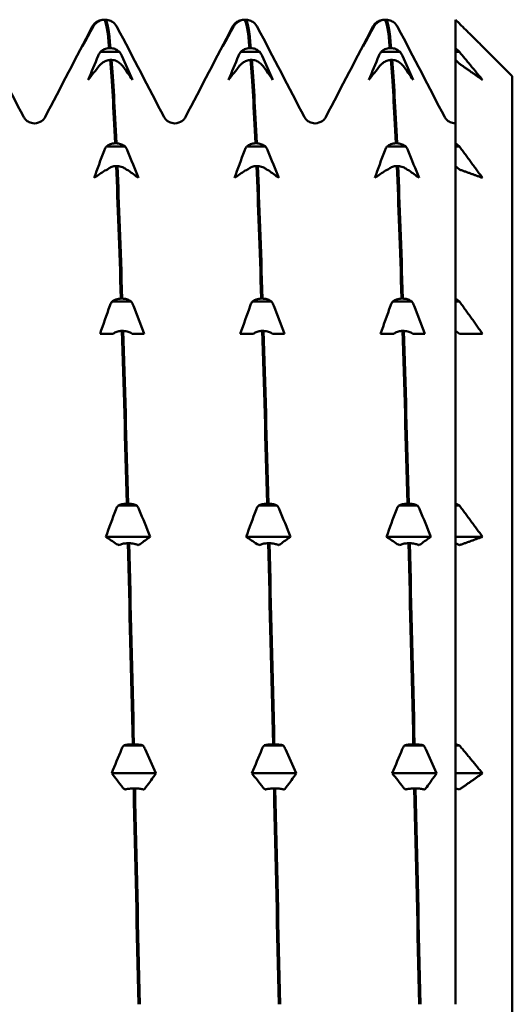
# Model space of a CAD drawing. Header units: millimetres. Extents: x 41 to 192, y 95 to 246.
# Tile 20 of 22: x 121.14 to 127.51, y 203.72 to 216.47. Entities that reach past the tile are written whole.
import ezdxf

# ---------------------------------------------------------------- set-up
doc = ezdxf.new("R2010")
doc.units = ezdxf.units.MM
doc.layers.add('Видимый контур (ГОСТ)', color=7, linetype='Continuous', lineweight=50)

msp = doc.modelspace()

# ---------------------------------------------------------------- linework, layer by layer
at = {"layer": 'Видимый контур (ГОСТ)'}
for p, q in [((122.12, 216.419), (122.107, 216.419)), ((122.221, 216.47), (122.234, 216.47)), ((122.251, 216.47), (122.234, 216.47)), ((123.936, 216.419), (123.923, 216.419)), ((124.037, 216.47), (124.05, 216.47)), ((124.067, 216.47), (124.05, 216.47)), ((125.752, 216.419), (125.739, 216.419)), ((125.853, 216.47), (125.866, 216.47)), ((125.883, 216.47), (125.866, 216.47)), ((126.828, 216.419), (126.777, 216.47)), ((126.777, 216.47), (126.777, 216.102)), ((122.428, 216.053), (122.183, 216.053)), ((122.297, 216.102), (122.314, 216.102)), ((124.244, 216.053), (123.999, 216.053)), ((124.113, 216.102), (124.13, 216.102)), ((126.06, 216.053), (125.815, 216.053)), ((125.929, 216.102), (125.946, 216.102)), ((126.777, 216.053), (126.777, 216.102)), ((126.777, 216.102), (126.828, 216.053)), ((126.828, 216.053), (126.777, 216.053)), ((126.777, 215.949), (126.777, 216.053)), ((127.513, 215.738), (127.127, 216.124)), ((122.327, 215.949), (122.31, 215.949)), ((124.143, 215.949), (124.126, 215.949)), ((125.959, 215.949), (125.942, 215.949)), ((126.828, 215.9), (126.777, 215.949)), ((126.777, 215.949), (126.777, 214.87)), ((127.513, 215.738), (127.513, 191.109)), ((126.776, 215.128), (126.777, 215.128)), ((122.372, 214.87), (122.389, 214.87)), ((124.189, 214.87), (124.206, 214.87)), ((126.005, 214.87), (126.022, 214.87)), ((126.777, 214.826), (126.777, 214.87)), ((126.777, 214.87), (126.828, 214.826)), ((122.504, 214.826), (122.258, 214.826)), ((124.32, 214.826), (124.074, 214.826)), ((126.136, 214.826), (125.891, 214.826)), ((126.828, 214.826), (126.777, 214.826)), ((126.777, 214.574), (126.777, 214.826)), ((122.403, 214.574), (122.386, 214.574)), ((124.219, 214.574), (124.202, 214.574)), ((126.035, 214.574), (126.018, 214.574)), ((126.828, 214.53), (126.777, 214.574)), ((126.777, 214.574), (126.777, 212.858)), ((122.579, 212.822), (122.334, 212.822)), ((122.448, 212.858), (122.465, 212.858)), ((124.395, 212.822), (124.15, 212.822)), ((124.264, 212.858), (124.281, 212.858)), ((126.211, 212.822), (125.966, 212.822)), ((126.08, 212.858), (126.097, 212.858)), ((126.777, 212.822), (126.777, 212.858)), ((126.777, 212.858), (126.828, 212.822)), ((126.828, 212.822), (126.777, 212.822)), ((126.777, 212.44), (126.777, 212.822)), ((122.478, 212.44), (122.461, 212.44)), ((124.294, 212.44), (124.277, 212.44)), ((126.11, 212.44), (126.093, 212.44)), ((126.828, 212.404), (126.777, 212.44)), ((126.777, 212.44), (126.777, 210.203)), ((122.317, 212.404), (122.177, 212.404)), ((122.347, 212.404), (122.317, 212.404)), ((122.621, 212.404), (122.592, 212.404)), ((122.75, 212.404), (122.621, 212.404)), ((124.133, 212.404), (123.993, 212.404)), ((124.163, 212.404), (124.133, 212.404)), ((124.437, 212.404), (124.408, 212.404)), ((124.566, 212.404), (124.437, 212.404)), ((125.949, 212.404), (125.809, 212.404)), ((125.979, 212.404), (125.949, 212.404)), ((126.253, 212.404), (126.225, 212.404)), ((126.382, 212.404), (126.253, 212.404)), ((122.655, 210.178), (122.41, 210.178)), ((122.524, 210.203), (122.541, 210.203)), ((124.471, 210.178), (124.226, 210.178)), ((124.34, 210.203), (124.357, 210.203)), ((126.287, 210.178), (126.042, 210.178)), ((126.156, 210.203), (126.173, 210.203)), ((126.777, 210.178), (126.777, 210.203)), ((126.777, 210.203), (126.828, 210.178)), ((126.828, 210.178), (126.777, 210.178)), ((126.777, 209.774), (126.777, 210.178)), ((122.826, 209.774), (122.252, 209.774)), ((124.642, 209.774), (124.068, 209.774)), ((126.458, 209.774), (125.884, 209.774)), ((126.777, 209.691), (126.777, 209.774)), ((127.127, 209.774), (126.777, 209.774)), ((122.554, 209.691), (122.537, 209.691)), ((124.37, 209.691), (124.353, 209.691)), ((126.186, 209.691), (126.169, 209.691)), ((126.828, 209.665), (126.777, 209.691)), ((126.777, 209.691), (126.777, 207.086)), ((122.6, 207.086), (122.616, 207.086)), ((124.416, 207.086), (124.433, 207.086)), ((126.232, 207.086), (126.249, 207.086)), ((126.777, 207.073), (126.777, 207.086)), ((126.777, 207.086), (126.828, 207.073)), ((122.731, 207.073), (122.485, 207.073)), ((124.547, 207.073), (124.302, 207.073)), ((126.363, 207.073), (126.118, 207.073)), ((126.828, 207.073), (126.777, 207.073)), ((126.777, 206.711), (126.777, 207.073)), ((122.901, 206.711), (122.328, 206.711)), ((124.717, 206.711), (124.144, 206.711)), ((126.533, 206.711), (125.96, 206.711)), ((126.777, 206.515), (126.777, 206.711)), ((127.127, 206.711), (126.777, 206.711)), ((122.63, 206.515), (122.613, 206.515)), ((124.446, 206.515), (124.429, 206.515)), ((126.262, 206.515), (126.245, 206.515)), ((126.828, 206.501), (126.777, 206.515)), ((126.777, 206.515), (126.777, 203.719))]:
    msp.add_line(p, q, dxfattribs=at)
for points in [[(122.072, 216.37), (122.079, 216.384), (122.088, 216.4), (122.107, 216.419)], [(122.12, 216.419), (122.108, 216.408), (122.098, 216.394), (122.09, 216.379)], [(122.234, 216.47), (122.255, 216.449), (122.276, 216.325), (122.297, 216.102)], [(122.314, 216.102), (122.293, 216.325), (122.272, 216.449), (122.251, 216.47)], [(122.366, 216.419), (122.365, 216.419), (122.365, 216.419), (122.365, 216.419)], [(122.366, 216.419), (122.384, 216.4), (122.394, 216.384), (122.401, 216.37)], [(123.888, 216.37), (123.895, 216.384), (123.904, 216.4), (123.923, 216.419)], [(123.936, 216.419), (123.924, 216.408), (123.914, 216.394), (123.906, 216.379)], [(124.05, 216.47), (124.071, 216.449), (124.092, 216.325), (124.113, 216.102)], [(124.13, 216.102), (124.109, 216.325), (124.088, 216.449), (124.067, 216.47)], [(124.182, 216.419), (124.182, 216.419), (124.182, 216.419), (124.181, 216.419)], [(124.182, 216.419), (124.201, 216.4), (124.21, 216.384), (124.217, 216.37)], [(125.704, 216.37), (125.711, 216.384), (125.72, 216.4), (125.739, 216.419)], [(125.752, 216.419), (125.74, 216.408), (125.73, 216.394), (125.722, 216.379)], [(125.866, 216.47), (125.887, 216.449), (125.908, 216.325), (125.929, 216.102)], [(125.946, 216.102), (125.925, 216.325), (125.904, 216.449), (125.883, 216.47)], [(125.998, 216.419), (125.998, 216.419), (125.998, 216.419), (125.998, 216.419)], [(125.998, 216.419), (126.017, 216.4), (126.026, 216.384), (126.033, 216.37)], [(120.585, 216.37), (120.787, 215.982), (120.989, 215.595), (121.191, 215.207)], [(121.466, 215.207), (121.668, 215.595), (121.87, 215.982), (122.072, 216.37)], [(122.09, 216.379), (122.043, 216.294), (121.996, 216.209), (121.95, 216.124)], [(121.95, 216.124), (121.992, 216.209), (122.035, 216.294), (122.078, 216.379)], [(122.401, 216.37), (122.603, 215.982), (122.805, 215.595), (123.007, 215.207)], [(123.282, 215.207), (123.484, 215.595), (123.686, 215.982), (123.888, 216.37)], [(123.906, 216.379), (123.859, 216.294), (123.812, 216.209), (123.766, 216.124)], [(123.766, 216.124), (123.808, 216.209), (123.851, 216.294), (123.894, 216.379)], [(124.217, 216.37), (124.419, 215.982), (124.621, 215.595), (124.823, 215.207)], [(125.098, 215.207), (125.3, 215.595), (125.502, 215.982), (125.704, 216.37)], [(125.722, 216.379), (125.675, 216.294), (125.628, 216.209), (125.582, 216.124)], [(125.582, 216.124), (125.624, 216.209), (125.667, 216.294), (125.711, 216.379)], [(126.033, 216.37), (126.235, 215.982), (126.437, 215.595), (126.639, 215.207)], [(122.025, 215.691), (122.068, 215.795), (122.111, 215.9), (122.154, 216.004)], [(122.428, 216.053), (122.44, 216.039), (122.45, 216.022), (122.458, 216.004)], [(122.458, 216.004), (122.505, 215.9), (122.552, 215.795), (122.598, 215.691)], [(123.841, 215.691), (123.884, 215.795), (123.927, 215.9), (123.97, 216.004)], [(124.244, 216.053), (124.256, 216.039), (124.266, 216.022), (124.274, 216.004)], [(124.274, 216.004), (124.321, 215.9), (124.368, 215.795), (124.415, 215.691)], [(125.657, 215.691), (125.7, 215.795), (125.743, 215.9), (125.786, 216.004)], [(126.06, 216.053), (126.072, 216.039), (126.082, 216.022), (126.09, 216.004)], [(126.09, 216.004), (126.138, 215.9), (126.184, 215.795), (126.231, 215.691)], [(122.196, 215.9), (122.184, 215.892), (122.174, 215.882), (122.165, 215.872)], [(122.31, 215.949), (122.331, 215.685), (122.352, 215.322), (122.372, 214.87)], [(122.389, 214.87), (122.369, 215.322), (122.348, 215.685), (122.327, 215.949)], [(124.012, 215.9), (124, 215.892), (123.99, 215.882), (123.982, 215.872)], [(124.126, 215.949), (124.147, 215.685), (124.168, 215.322), (124.189, 214.87)], [(124.206, 214.87), (124.185, 215.322), (124.164, 215.685), (124.143, 215.949)], [(125.828, 215.9), (125.816, 215.892), (125.806, 215.882), (125.798, 215.872)], [(125.942, 215.949), (125.963, 215.685), (125.984, 215.322), (126.005, 214.87)], [(126.022, 214.87), (126.001, 215.322), (125.98, 215.685), (125.959, 215.949)], [(122.165, 215.872), (122.118, 215.812), (122.072, 215.751), (122.025, 215.691)], [(122.598, 215.691), (122.556, 215.751), (122.513, 215.812), (122.47, 215.872)], [(123.982, 215.872), (123.935, 215.812), (123.888, 215.751), (123.841, 215.691)], [(124.415, 215.691), (124.372, 215.751), (124.329, 215.812), (124.286, 215.872)], [(125.798, 215.872), (125.751, 215.812), (125.704, 215.751), (125.657, 215.691)], [(126.231, 215.691), (126.188, 215.751), (126.145, 215.812), (126.102, 215.872)], [(122.101, 214.422), (122.143, 214.539), (122.186, 214.655), (122.23, 214.772)], [(122.504, 214.826), (122.516, 214.81), (122.526, 214.792), (122.534, 214.772)], [(122.534, 214.772), (122.581, 214.655), (122.628, 214.539), (122.674, 214.422)], [(123.917, 214.422), (123.96, 214.539), (124.003, 214.655), (124.046, 214.772)], [(124.32, 214.826), (124.332, 214.81), (124.342, 214.792), (124.35, 214.772)], [(124.35, 214.772), (124.397, 214.655), (124.444, 214.539), (124.49, 214.422)], [(125.733, 214.422), (125.776, 214.539), (125.819, 214.655), (125.862, 214.772)], [(126.136, 214.826), (126.148, 214.81), (126.158, 214.792), (126.166, 214.772)], [(126.166, 214.772), (126.213, 214.655), (126.26, 214.539), (126.306, 214.422)], [(122.241, 214.516), (122.194, 214.485), (122.147, 214.453), (122.101, 214.422)], [(122.272, 214.53), (122.26, 214.526), (122.249, 214.521), (122.241, 214.516)], [(122.386, 214.574), (122.406, 214.085), (122.427, 213.509), (122.448, 212.858)], [(122.465, 212.858), (122.444, 213.509), (122.423, 214.085), (122.403, 214.574)], [(122.674, 214.422), (122.632, 214.453), (122.589, 214.485), (122.545, 214.516)], [(124.057, 214.516), (124.01, 214.485), (123.963, 214.453), (123.917, 214.422)], [(124.088, 214.53), (124.076, 214.526), (124.065, 214.521), (124.057, 214.516)], [(124.202, 214.574), (124.223, 214.085), (124.243, 213.509), (124.264, 212.858)], [(124.281, 212.858), (124.26, 213.509), (124.24, 214.085), (124.219, 214.574)], [(124.49, 214.422), (124.448, 214.453), (124.405, 214.485), (124.361, 214.516)], [(125.873, 214.516), (125.826, 214.485), (125.78, 214.453), (125.733, 214.422)], [(125.904, 214.53), (125.892, 214.526), (125.881, 214.521), (125.873, 214.516)], [(126.018, 214.574), (126.039, 214.085), (126.06, 213.509), (126.08, 212.858)], [(126.097, 212.858), (126.076, 213.509), (126.056, 214.085), (126.035, 214.574)], [(126.306, 214.422), (126.264, 214.453), (126.221, 214.485), (126.178, 214.516)], [(122.579, 212.822), (122.591, 212.805), (122.601, 212.787), (122.61, 212.766)], [(124.395, 212.822), (124.407, 212.805), (124.418, 212.787), (124.426, 212.766)], [(126.211, 212.822), (126.223, 212.805), (126.234, 212.787), (126.242, 212.766)], [(122.177, 212.404), (122.219, 212.525), (122.262, 212.645), (122.305, 212.766)], [(122.61, 212.766), (122.657, 212.645), (122.703, 212.525), (122.75, 212.404)], [(123.993, 212.404), (124.035, 212.525), (124.078, 212.645), (124.122, 212.766)], [(124.426, 212.766), (124.473, 212.645), (124.52, 212.525), (124.566, 212.404)], [(125.809, 212.404), (125.851, 212.525), (125.894, 212.645), (125.938, 212.766)], [(126.242, 212.766), (126.289, 212.645), (126.336, 212.525), (126.382, 212.404)], [(122.461, 212.44), (122.482, 211.759), (122.503, 211.008), (122.524, 210.203)], [(122.541, 210.203), (122.52, 211.008), (122.499, 211.759), (122.478, 212.44)], [(124.277, 212.44), (124.298, 211.759), (124.319, 211.008), (124.34, 210.203)], [(124.357, 210.203), (124.336, 211.008), (124.315, 211.759), (124.294, 212.44)], [(126.093, 212.44), (126.114, 211.759), (126.135, 211.008), (126.156, 210.203)], [(126.173, 210.203), (126.152, 211.008), (126.131, 211.759), (126.11, 212.44)], [(122.655, 210.178), (122.667, 210.162), (122.677, 210.143), (122.685, 210.123)], [(124.471, 210.178), (124.483, 210.162), (124.493, 210.143), (124.501, 210.123)], [(126.287, 210.178), (126.299, 210.162), (126.309, 210.143), (126.317, 210.123)], [(122.252, 209.774), (122.295, 209.89), (122.338, 210.007), (122.381, 210.123)], [(122.685, 210.123), (122.732, 210.007), (122.779, 209.89), (122.826, 209.774)], [(124.068, 209.774), (124.111, 209.89), (124.154, 210.007), (124.197, 210.123)], [(124.501, 210.123), (124.548, 210.007), (124.595, 209.89), (124.642, 209.774)], [(125.884, 209.774), (125.927, 209.89), (125.97, 210.007), (126.013, 210.123)], [(126.317, 210.123), (126.365, 210.007), (126.411, 209.89), (126.458, 209.774)], [(122.392, 209.68), (122.345, 209.711), (122.299, 209.742), (122.252, 209.774)], [(122.826, 209.774), (122.783, 209.742), (122.74, 209.711), (122.697, 209.68)], [(124.209, 209.68), (124.162, 209.711), (124.115, 209.742), (124.068, 209.774)], [(124.642, 209.774), (124.599, 209.742), (124.556, 209.711), (124.513, 209.68)], [(126.025, 209.68), (125.978, 209.711), (125.931, 209.742), (125.884, 209.774)], [(126.458, 209.774), (126.415, 209.742), (126.372, 209.711), (126.329, 209.68)], [(122.423, 209.665), (122.411, 209.67), (122.401, 209.674), (122.392, 209.68)], [(122.537, 209.691), (122.558, 208.865), (122.579, 207.99), (122.6, 207.086)], [(122.616, 207.086), (122.596, 207.99), (122.575, 208.865), (122.554, 209.691)], [(124.239, 209.665), (124.227, 209.67), (124.217, 209.674), (124.209, 209.68)], [(124.353, 209.691), (124.374, 208.865), (124.395, 207.99), (124.416, 207.086)], [(124.433, 207.086), (124.412, 207.99), (124.391, 208.865), (124.37, 209.691)], [(126.055, 209.665), (126.043, 209.67), (126.033, 209.674), (126.025, 209.68)], [(126.169, 209.691), (126.19, 208.865), (126.211, 207.99), (126.232, 207.086)], [(126.249, 207.086), (126.228, 207.99), (126.207, 208.865), (126.186, 209.691)], [(122.328, 206.711), (122.37, 206.815), (122.413, 206.92), (122.457, 207.024)], [(122.731, 207.073), (122.743, 207.058), (122.753, 207.042), (122.761, 207.024)], [(122.761, 207.024), (122.808, 206.92), (122.855, 206.815), (122.901, 206.711)], [(124.144, 206.711), (124.187, 206.815), (124.23, 206.92), (124.273, 207.024)], [(124.547, 207.073), (124.559, 207.058), (124.569, 207.042), (124.577, 207.024)], [(124.577, 207.024), (124.624, 206.92), (124.671, 206.815), (124.717, 206.711)], [(125.96, 206.711), (126.003, 206.815), (126.046, 206.92), (126.089, 207.024)], [(126.363, 207.073), (126.375, 207.058), (126.385, 207.042), (126.393, 207.024)], [(126.393, 207.024), (126.44, 206.92), (126.487, 206.815), (126.533, 206.711)], [(122.468, 206.53), (122.421, 206.59), (122.374, 206.65), (122.328, 206.711)], [(122.901, 206.711), (122.859, 206.65), (122.816, 206.59), (122.772, 206.53)], [(124.284, 206.53), (124.237, 206.59), (124.19, 206.65), (124.144, 206.711)], [(124.717, 206.711), (124.675, 206.65), (124.632, 206.59), (124.588, 206.53)], [(126.1, 206.53), (126.053, 206.59), (126.007, 206.65), (125.96, 206.711)], [(126.533, 206.711), (126.491, 206.65), (126.448, 206.59), (126.405, 206.53)], [(122.499, 206.501), (122.487, 206.51), (122.476, 206.519), (122.468, 206.53)], [(122.613, 206.515), (122.633, 205.6), (122.654, 204.661), (122.675, 203.719)], [(122.692, 203.719), (122.671, 204.661), (122.65, 205.6), (122.63, 206.515)], [(124.315, 206.501), (124.303, 206.51), (124.292, 206.519), (124.284, 206.53)], [(124.429, 206.515), (124.45, 205.6), (124.47, 204.661), (124.491, 203.719)], [(124.508, 203.719), (124.487, 204.661), (124.467, 205.6), (124.446, 206.515)], [(126.131, 206.501), (126.119, 206.51), (126.108, 206.519), (126.1, 206.53)], [(126.245, 206.515), (126.266, 205.6), (126.287, 204.661), (126.307, 203.719)], [(126.324, 203.719), (126.304, 204.661), (126.283, 205.6), (126.262, 206.515)]]:
    msp.add_open_spline(points, degree=3, dxfattribs=at)
for points, knots in [([(122.078, 216.379), (122.084, 216.39), (122.091, 216.401), (122.102, 216.414), (122.104, 216.417), (122.107, 216.419)], [-0.020105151, -0.020105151, -0.020105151, -0.020105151, -0.01516841, -0.01516841, -0.013799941, -0.013799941, -0.013799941, -0.013799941]), ([(122.107, 216.419), (122.108, 216.421), (122.11, 216.422), (122.125, 216.436), (122.14, 216.447), (122.177, 216.464), (122.199, 216.469), (122.221, 216.47)], [-0.01282665, -0.01282665, -0.01282665, -0.01282665, -0.01227145, -0.01227145, -0.00665799, -0.00665799, 0, 0, 0, 0]), ([(122.234, 216.47), (122.216, 216.469), (122.197, 216.465), (122.162, 216.452), (122.146, 216.442), (122.128, 216.427), (122.124, 216.423), (122.12, 216.419)], [-0.01787911, -0.01787911, -0.01787911, -0.01787911, -0.01226751, -0.01226751, -0.00665623, -0.00665623, -0.00506216, -0.00506216, -0.00506216, -0.00506216]), ([(122.365, 216.419), (122.364, 216.421), (122.363, 216.422), (122.348, 216.436), (122.332, 216.447), (122.295, 216.464), (122.273, 216.469), (122.251, 216.47)], [-0.01282665, -0.01282665, -0.01282665, -0.01282665, -0.01227145, -0.01227145, -0.00665799, -0.00665799, 0, 0, 0, 0]), ([(123.894, 216.379), (123.9, 216.39), (123.907, 216.401), (123.918, 216.414), (123.921, 216.417), (123.923, 216.419)], [-0.020105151, -0.020105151, -0.020105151, -0.020105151, -0.01516841, -0.01516841, -0.013799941, -0.013799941, -0.013799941, -0.013799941]), ([(123.923, 216.419), (123.924, 216.421), (123.926, 216.422), (123.941, 216.436), (123.956, 216.447), (123.993, 216.464), (124.015, 216.469), (124.037, 216.47)], [-0.01282665, -0.01282665, -0.01282665, -0.01282665, -0.01227145, -0.01227145, -0.00665799, -0.00665799, 0, 0, 0, 0]), ([(124.05, 216.47), (124.032, 216.469), (124.013, 216.465), (123.978, 216.452), (123.962, 216.442), (123.944, 216.427), (123.94, 216.423), (123.936, 216.419)], [-0.01787911, -0.01787911, -0.01787911, -0.01787911, -0.01226751, -0.01226751, -0.00665623, -0.00665623, -0.00506216, -0.00506216, -0.00506216, -0.00506216]), ([(124.181, 216.419), (124.18, 216.421), (124.179, 216.422), (124.164, 216.436), (124.148, 216.447), (124.111, 216.464), (124.09, 216.469), (124.067, 216.47)], [-0.01282665, -0.01282665, -0.01282665, -0.01282665, -0.01227145, -0.01227145, -0.00665799, -0.00665799, 0, 0, 0, 0]), ([(125.711, 216.379), (125.716, 216.39), (125.723, 216.401), (125.734, 216.414), (125.737, 216.417), (125.739, 216.419)], [-0.020105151, -0.020105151, -0.020105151, -0.020105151, -0.01516841, -0.01516841, -0.013799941, -0.013799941, -0.013799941, -0.013799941]), ([(125.739, 216.419), (125.741, 216.421), (125.742, 216.422), (125.757, 216.436), (125.772, 216.447), (125.809, 216.464), (125.831, 216.469), (125.853, 216.47)], [-0.01282665, -0.01282665, -0.01282665, -0.01282665, -0.01227145, -0.01227145, -0.00665799, -0.00665799, 0, 0, 0, 0]), ([(125.866, 216.47), (125.848, 216.469), (125.829, 216.465), (125.795, 216.452), (125.778, 216.442), (125.76, 216.427), (125.756, 216.423), (125.752, 216.419)], [-0.01787911, -0.01787911, -0.01787911, -0.01787911, -0.01226751, -0.01226751, -0.00665623, -0.00665623, -0.00506216, -0.00506216, -0.00506216, -0.00506216]), ([(125.998, 216.419), (125.996, 216.421), (125.995, 216.422), (125.98, 216.436), (125.964, 216.447), (125.927, 216.464), (125.906, 216.469), (125.883, 216.47)], [-0.01282665, -0.01282665, -0.01282665, -0.01282665, -0.01227145, -0.01227145, -0.00665799, -0.00665799, 0, 0, 0, 0]), ([(122.154, 216.004), (122.16, 216.018), (122.167, 216.031), (122.178, 216.046), (122.18, 216.05), (122.183, 216.053)], [-0.020105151, -0.020105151, -0.020105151, -0.020105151, -0.01516841, -0.01516841, -0.013799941, -0.013799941, -0.013799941, -0.013799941]), ([(122.183, 216.053), (122.184, 216.054), (122.185, 216.056), (122.2, 216.069), (122.216, 216.079), (122.253, 216.096), (122.275, 216.101), (122.297, 216.102)], [-0.01282665, -0.01282665, -0.01282665, -0.01282665, -0.01227145, -0.01227145, -0.00665799, -0.00665799, 0, 0, 0, 0]), ([(122.314, 216.102), (122.332, 216.101), (122.351, 216.098), (122.386, 216.084), (122.402, 216.075), (122.42, 216.06), (122.424, 216.057), (122.428, 216.053)], [-0.01787911, -0.01787911, -0.01787911, -0.01787911, -0.01226751, -0.01226751, -0.00665623, -0.00665623, -0.00506216, -0.00506216, -0.00506216, -0.00506216]), ([(123.97, 216.004), (123.976, 216.018), (123.983, 216.031), (123.994, 216.046), (123.996, 216.05), (123.999, 216.053)], [-0.020105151, -0.020105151, -0.020105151, -0.020105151, -0.01516841, -0.01516841, -0.013799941, -0.013799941, -0.013799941, -0.013799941]), ([(123.999, 216.053), (124, 216.054), (124.001, 216.056), (124.016, 216.069), (124.032, 216.079), (124.069, 216.096), (124.091, 216.101), (124.113, 216.102)], [-0.01282665, -0.01282665, -0.01282665, -0.01282665, -0.01227145, -0.01227145, -0.00665799, -0.00665799, 0, 0, 0, 0]), ([(124.13, 216.102), (124.149, 216.101), (124.167, 216.098), (124.202, 216.084), (124.218, 216.075), (124.236, 216.06), (124.24, 216.057), (124.244, 216.053)], [-0.01787911, -0.01787911, -0.01787911, -0.01787911, -0.01226751, -0.01226751, -0.00665623, -0.00665623, -0.00506216, -0.00506216, -0.00506216, -0.00506216]), ([(125.786, 216.004), (125.792, 216.018), (125.799, 216.031), (125.81, 216.046), (125.812, 216.05), (125.815, 216.053)], [-0.020105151, -0.020105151, -0.020105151, -0.020105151, -0.01516841, -0.01516841, -0.013799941, -0.013799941, -0.013799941, -0.013799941]), ([(125.815, 216.053), (125.816, 216.054), (125.818, 216.056), (125.832, 216.069), (125.848, 216.079), (125.885, 216.096), (125.907, 216.101), (125.929, 216.102)], [-0.01282665, -0.01282665, -0.01282665, -0.01282665, -0.01227145, -0.01227145, -0.00665799, -0.00665799, 0, 0, 0, 0]), ([(125.946, 216.102), (125.965, 216.101), (125.983, 216.098), (126.018, 216.084), (126.034, 216.075), (126.052, 216.06), (126.056, 216.057), (126.06, 216.053)], [-0.01787911, -0.01787911, -0.01787911, -0.01787911, -0.01226751, -0.01226751, -0.00665623, -0.00665623, -0.00506216, -0.00506216, -0.00506216, -0.00506216]), ([(122.31, 215.949), (122.291, 215.948), (122.273, 215.945), (122.238, 215.931), (122.222, 215.922), (122.203, 215.907), (122.2, 215.904), (122.196, 215.9)], [-0.01787911, -0.01787911, -0.01787911, -0.01787911, -0.01226751, -0.01226751, -0.00665623, -0.00665623, -0.00506216, -0.00506216, -0.00506216, -0.00506216]), ([(122.441, 215.9), (122.44, 215.901), (122.438, 215.902), (122.424, 215.916), (122.408, 215.926), (122.371, 215.943), (122.349, 215.948), (122.327, 215.949)], [-0.01282665, -0.01282665, -0.01282665, -0.01282665, -0.01227145, -0.01227145, -0.00665799, -0.00665799, 0, 0, 0, 0]), ([(122.47, 215.872), (122.464, 215.88), (122.457, 215.887), (122.446, 215.896), (122.444, 215.898), (122.441, 215.9)], [-0.020105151, -0.020105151, -0.020105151, -0.020105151, -0.01516841, -0.01516841, -0.013799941, -0.013799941, -0.013799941, -0.013799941]), ([(124.126, 215.949), (124.107, 215.948), (124.089, 215.945), (124.054, 215.931), (124.038, 215.922), (124.02, 215.907), (124.016, 215.904), (124.012, 215.9)], [-0.01787911, -0.01787911, -0.01787911, -0.01787911, -0.01226751, -0.01226751, -0.00665623, -0.00665623, -0.00506216, -0.00506216, -0.00506216, -0.00506216]), ([(124.257, 215.9), (124.256, 215.901), (124.255, 215.902), (124.24, 215.916), (124.224, 215.926), (124.187, 215.943), (124.165, 215.948), (124.143, 215.949)], [-0.01282665, -0.01282665, -0.01282665, -0.01282665, -0.01227145, -0.01227145, -0.00665799, -0.00665799, 0, 0, 0, 0]), ([(124.286, 215.872), (124.28, 215.88), (124.273, 215.887), (124.262, 215.896), (124.26, 215.898), (124.257, 215.9)], [-0.020105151, -0.020105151, -0.020105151, -0.020105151, -0.01516841, -0.01516841, -0.013799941, -0.013799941, -0.013799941, -0.013799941]), ([(125.942, 215.949), (125.923, 215.948), (125.905, 215.945), (125.87, 215.931), (125.854, 215.922), (125.836, 215.907), (125.832, 215.904), (125.828, 215.9)], [-0.01787911, -0.01787911, -0.01787911, -0.01787911, -0.01226751, -0.01226751, -0.00665623, -0.00665623, -0.00506216, -0.00506216, -0.00506216, -0.00506216]), ([(126.073, 215.9), (126.072, 215.901), (126.071, 215.902), (126.056, 215.916), (126.04, 215.926), (126.003, 215.943), (125.981, 215.948), (125.959, 215.949)], [-0.01282665, -0.01282665, -0.01282665, -0.01282665, -0.01227145, -0.01227145, -0.00665799, -0.00665799, 0, 0, 0, 0]), ([(126.102, 215.872), (126.096, 215.88), (126.089, 215.887), (126.078, 215.896), (126.076, 215.898), (126.073, 215.9)], [-0.020105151, -0.020105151, -0.020105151, -0.020105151, -0.01516841, -0.01516841, -0.013799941, -0.013799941, -0.013799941, -0.013799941]), ([(121.191, 215.207), (121.194, 215.201), (121.199, 215.19), (121.227, 215.163), (121.24, 215.153), (121.278, 215.135), (121.303, 215.128), (121.328, 215.128)], [0, 0, 0, 0, 0.02824653, 0.02824653, 0.04306105, 0.04306105, 0.05842711, 0.05842711, 0.05842711, 0.05842711]), ([(121.328, 215.128), (121.364, 215.128), (121.398, 215.142), (121.437, 215.169), (121.448, 215.181), (121.461, 215.198), (121.464, 215.203), (121.466, 215.207)], [0, 0, 0, 0, 0.02184572, 0.02184572, 0.04082686, 0.04082686, 0.05840191, 0.05840191, 0.05840191, 0.05840191]), ([(123.007, 215.207), (123.01, 215.201), (123.015, 215.19), (123.043, 215.163), (123.056, 215.153), (123.094, 215.135), (123.119, 215.128), (123.144, 215.128)], [0, 0, 0, 0, 0.02824653, 0.02824653, 0.04306105, 0.04306105, 0.05842711, 0.05842711, 0.05842711, 0.05842711]), ([(123.144, 215.128), (123.18, 215.128), (123.214, 215.142), (123.254, 215.169), (123.264, 215.181), (123.277, 215.198), (123.28, 215.203), (123.282, 215.207)], [0, 0, 0, 0, 0.02184572, 0.02184572, 0.04082686, 0.04082686, 0.05840191, 0.05840191, 0.05840191, 0.05840191]), ([(124.823, 215.207), (124.826, 215.201), (124.831, 215.19), (124.859, 215.163), (124.873, 215.153), (124.91, 215.135), (124.935, 215.128), (124.96, 215.128)], [0, 0, 0, 0, 0.02824653, 0.02824653, 0.04306105, 0.04306105, 0.05842711, 0.05842711, 0.05842711, 0.05842711]), ([(124.96, 215.128), (124.996, 215.128), (125.03, 215.142), (125.07, 215.169), (125.08, 215.181), (125.093, 215.198), (125.096, 215.203), (125.098, 215.207)], [0, 0, 0, 0, 0.02184572, 0.02184572, 0.04082686, 0.04082686, 0.05840191, 0.05840191, 0.05840191, 0.05840191]), ([(126.639, 215.207), (126.642, 215.201), (126.648, 215.19), (126.675, 215.163), (126.689, 215.153), (126.726, 215.135), (126.751, 215.128), (126.776, 215.128)], [0, 0, 0, 0, 0.02824653, 0.02824653, 0.04306105, 0.04306105, 0.05842711, 0.05842711, 0.05842711, 0.05842711]), ([(122.258, 214.826), (122.26, 214.827), (122.261, 214.828), (122.276, 214.841), (122.291, 214.85), (122.329, 214.865), (122.35, 214.869), (122.372, 214.87)], [-0.01282665, -0.01282665, -0.01282665, -0.01282665, -0.01227145, -0.01227145, -0.00665799, -0.00665799, 0, 0, 0, 0]), ([(122.389, 214.87), (122.408, 214.869), (122.427, 214.866), (122.461, 214.854), (122.478, 214.846), (122.496, 214.832), (122.5, 214.829), (122.504, 214.826)], [-0.01787911, -0.01787911, -0.01787911, -0.01787911, -0.01226751, -0.01226751, -0.00665623, -0.00665623, -0.00506216, -0.00506216, -0.00506216, -0.00506216]), ([(124.074, 214.826), (124.076, 214.827), (124.077, 214.828), (124.092, 214.841), (124.108, 214.85), (124.145, 214.865), (124.166, 214.869), (124.189, 214.87)], [-0.01282665, -0.01282665, -0.01282665, -0.01282665, -0.01227145, -0.01227145, -0.00665799, -0.00665799, 0, 0, 0, 0]), ([(124.206, 214.87), (124.224, 214.869), (124.243, 214.866), (124.278, 214.854), (124.294, 214.846), (124.312, 214.832), (124.316, 214.829), (124.32, 214.826)], [-0.01787911, -0.01787911, -0.01787911, -0.01787911, -0.01226751, -0.01226751, -0.00665623, -0.00665623, -0.00506216, -0.00506216, -0.00506216, -0.00506216]), ([(125.891, 214.826), (125.892, 214.827), (125.893, 214.828), (125.908, 214.841), (125.924, 214.85), (125.961, 214.865), (125.983, 214.869), (126.005, 214.87)], [-0.01282665, -0.01282665, -0.01282665, -0.01282665, -0.01227145, -0.01227145, -0.00665799, -0.00665799, 0, 0, 0, 0]), ([(126.022, 214.87), (126.04, 214.869), (126.059, 214.866), (126.094, 214.854), (126.11, 214.846), (126.128, 214.832), (126.132, 214.829), (126.136, 214.826)], [-0.01787911, -0.01787911, -0.01787911, -0.01787911, -0.01226751, -0.01226751, -0.00665623, -0.00665623, -0.00506216, -0.00506216, -0.00506216, -0.00506216]), ([(122.23, 214.772), (122.235, 214.787), (122.242, 214.801), (122.253, 214.819), (122.256, 214.822), (122.258, 214.826)], [-0.020105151, -0.020105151, -0.020105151, -0.020105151, -0.01516841, -0.01516841, -0.013799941, -0.013799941, -0.013799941, -0.013799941]), ([(124.046, 214.772), (124.051, 214.787), (124.058, 214.801), (124.069, 214.819), (124.072, 214.822), (124.074, 214.826)], [-0.020105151, -0.020105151, -0.020105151, -0.020105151, -0.01516841, -0.01516841, -0.013799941, -0.013799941, -0.013799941, -0.013799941]), ([(125.862, 214.772), (125.868, 214.787), (125.875, 214.801), (125.885, 214.819), (125.888, 214.822), (125.891, 214.826)], [-0.020105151, -0.020105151, -0.020105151, -0.020105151, -0.01516841, -0.01516841, -0.013799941, -0.013799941, -0.013799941, -0.013799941]), ([(122.386, 214.574), (122.367, 214.574), (122.348, 214.57), (122.314, 214.558), (122.297, 214.55), (122.279, 214.537), (122.275, 214.534), (122.272, 214.53)], [-0.01787911, -0.01787911, -0.01787911, -0.01787911, -0.01226751, -0.01226751, -0.00665623, -0.00665623, -0.00506216, -0.00506216, -0.00506216, -0.00506216]), ([(122.517, 214.53), (122.515, 214.531), (122.514, 214.533), (122.499, 214.545), (122.484, 214.554), (122.447, 214.569), (122.425, 214.574), (122.403, 214.574)], [-0.01282665, -0.01282665, -0.01282665, -0.01282665, -0.01227145, -0.01227145, -0.00665799, -0.00665799, 0, 0, 0, 0]), ([(122.545, 214.516), (122.54, 214.52), (122.533, 214.524), (122.522, 214.528), (122.519, 214.529), (122.517, 214.53)], [-0.020105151, -0.020105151, -0.020105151, -0.020105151, -0.01516841, -0.01516841, -0.013799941, -0.013799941, -0.013799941, -0.013799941]), ([(124.202, 214.574), (124.183, 214.574), (124.165, 214.57), (124.13, 214.558), (124.114, 214.55), (124.095, 214.537), (124.091, 214.534), (124.088, 214.53)], [-0.01787911, -0.01787911, -0.01787911, -0.01787911, -0.01226751, -0.01226751, -0.00665623, -0.00665623, -0.00506216, -0.00506216, -0.00506216, -0.00506216]), ([(124.333, 214.53), (124.331, 214.531), (124.33, 214.533), (124.315, 214.545), (124.3, 214.554), (124.263, 214.569), (124.241, 214.574), (124.219, 214.574)], [-0.01282665, -0.01282665, -0.01282665, -0.01282665, -0.01227145, -0.01227145, -0.00665799, -0.00665799, 0, 0, 0, 0]), ([(124.361, 214.516), (124.356, 214.52), (124.349, 214.524), (124.338, 214.528), (124.335, 214.529), (124.333, 214.53)], [-0.020105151, -0.020105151, -0.020105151, -0.020105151, -0.01516841, -0.01516841, -0.013799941, -0.013799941, -0.013799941, -0.013799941]), ([(126.018, 214.574), (125.999, 214.574), (125.981, 214.57), (125.946, 214.558), (125.93, 214.55), (125.911, 214.537), (125.907, 214.534), (125.904, 214.53)], [-0.01787911, -0.01787911, -0.01787911, -0.01787911, -0.01226751, -0.01226751, -0.00665623, -0.00665623, -0.00506216, -0.00506216, -0.00506216, -0.00506216]), ([(126.149, 214.53), (126.148, 214.531), (126.146, 214.533), (126.131, 214.545), (126.116, 214.554), (126.079, 214.569), (126.057, 214.574), (126.035, 214.574)], [-0.01282665, -0.01282665, -0.01282665, -0.01282665, -0.01227145, -0.01227145, -0.00665799, -0.00665799, 0, 0, 0, 0]), ([(126.178, 214.516), (126.172, 214.52), (126.165, 214.524), (126.154, 214.528), (126.151, 214.529), (126.149, 214.53)], [-0.020105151, -0.020105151, -0.020105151, -0.020105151, -0.01516841, -0.01516841, -0.013799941, -0.013799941, -0.013799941, -0.013799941]), ([(122.305, 212.766), (122.311, 212.781), (122.318, 212.796), (122.329, 212.814), (122.331, 212.818), (122.334, 212.822)], [-0.020105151, -0.020105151, -0.020105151, -0.020105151, -0.01516841, -0.01516841, -0.013799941, -0.013799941, -0.013799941, -0.013799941]), ([(122.334, 212.822), (122.335, 212.823), (122.337, 212.824), (122.352, 212.834), (122.367, 212.841), (122.404, 212.854), (122.426, 212.857), (122.448, 212.858)], [-0.01282665, -0.01282665, -0.01282665, -0.01282665, -0.01227145, -0.01227145, -0.00665799, -0.00665799, 0, 0, 0, 0]), ([(122.465, 212.858), (122.484, 212.857), (122.502, 212.855), (122.537, 212.845), (122.553, 212.838), (122.572, 212.827), (122.575, 212.825), (122.579, 212.822)], [-0.01787911, -0.01787911, -0.01787911, -0.01787911, -0.01226751, -0.01226751, -0.00665623, -0.00665623, -0.00506216, -0.00506216, -0.00506216, -0.00506216]), ([(124.122, 212.766), (124.127, 212.781), (124.134, 212.796), (124.145, 212.814), (124.148, 212.818), (124.15, 212.822)], [-0.020105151, -0.020105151, -0.020105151, -0.020105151, -0.01516841, -0.01516841, -0.013799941, -0.013799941, -0.013799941, -0.013799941]), ([(124.15, 212.822), (124.151, 212.823), (124.153, 212.824), (124.168, 212.834), (124.183, 212.841), (124.22, 212.854), (124.242, 212.857), (124.264, 212.858)], [-0.01282665, -0.01282665, -0.01282665, -0.01282665, -0.01227145, -0.01227145, -0.00665799, -0.00665799, 0, 0, 0, 0]), ([(124.281, 212.858), (124.3, 212.857), (124.318, 212.855), (124.353, 212.845), (124.369, 212.838), (124.388, 212.827), (124.392, 212.825), (124.395, 212.822)], [-0.01787911, -0.01787911, -0.01787911, -0.01787911, -0.01226751, -0.01226751, -0.00665623, -0.00665623, -0.00506216, -0.00506216, -0.00506216, -0.00506216]), ([(125.938, 212.766), (125.943, 212.781), (125.95, 212.796), (125.961, 212.814), (125.964, 212.818), (125.966, 212.822)], [-0.020105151, -0.020105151, -0.020105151, -0.020105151, -0.01516841, -0.01516841, -0.013799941, -0.013799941, -0.013799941, -0.013799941]), ([(125.966, 212.822), (125.968, 212.823), (125.969, 212.824), (125.984, 212.834), (125.999, 212.841), (126.036, 212.854), (126.058, 212.857), (126.08, 212.858)], [-0.01282665, -0.01282665, -0.01282665, -0.01282665, -0.01227145, -0.01227145, -0.00665799, -0.00665799, 0, 0, 0, 0]), ([(126.097, 212.858), (126.116, 212.857), (126.134, 212.855), (126.169, 212.845), (126.185, 212.838), (126.204, 212.827), (126.208, 212.825), (126.211, 212.822)], [-0.01787911, -0.01787911, -0.01787911, -0.01787911, -0.01226751, -0.01226751, -0.00665623, -0.00665623, -0.00506216, -0.00506216, -0.00506216, -0.00506216]), ([(122.461, 212.44), (122.443, 212.439), (122.424, 212.436), (122.389, 212.427), (122.373, 212.42), (122.355, 212.409), (122.351, 212.406), (122.347, 212.404)], [-0.01787911, -0.01787911, -0.01787911, -0.01787911, -0.01226751, -0.01226751, -0.00665623, -0.00665623, -0.00506216, -0.00506216, -0.00506216, -0.00506216]), ([(122.592, 212.404), (122.591, 212.405), (122.59, 212.406), (122.575, 212.416), (122.559, 212.423), (122.522, 212.435), (122.5, 212.439), (122.478, 212.44)], [-0.01282665, -0.01282665, -0.01282665, -0.01282665, -0.01227145, -0.01227145, -0.00665799, -0.00665799, 0, 0, 0, 0]), ([(124.277, 212.44), (124.259, 212.439), (124.24, 212.436), (124.205, 212.427), (124.189, 212.42), (124.171, 212.409), (124.167, 212.406), (124.163, 212.404)], [-0.01787911, -0.01787911, -0.01787911, -0.01787911, -0.01226751, -0.01226751, -0.00665623, -0.00665623, -0.00506216, -0.00506216, -0.00506216, -0.00506216]), ([(124.408, 212.404), (124.407, 212.405), (124.406, 212.406), (124.391, 212.416), (124.375, 212.423), (124.338, 212.435), (124.317, 212.439), (124.294, 212.44)], [-0.01282665, -0.01282665, -0.01282665, -0.01282665, -0.01227145, -0.01227145, -0.00665799, -0.00665799, 0, 0, 0, 0]), ([(126.093, 212.44), (126.075, 212.439), (126.056, 212.436), (126.022, 212.427), (126.005, 212.42), (125.987, 212.409), (125.983, 212.406), (125.979, 212.404)], [-0.01787911, -0.01787911, -0.01787911, -0.01787911, -0.01226751, -0.01226751, -0.00665623, -0.00665623, -0.00506216, -0.00506216, -0.00506216, -0.00506216]), ([(126.225, 212.404), (126.223, 212.405), (126.222, 212.406), (126.207, 212.416), (126.192, 212.423), (126.154, 212.435), (126.133, 212.439), (126.11, 212.44)], [-0.01282665, -0.01282665, -0.01282665, -0.01282665, -0.01227145, -0.01227145, -0.00665799, -0.00665799, 0, 0, 0, 0]), ([(122.381, 210.123), (122.387, 210.138), (122.394, 210.153), (122.405, 210.17), (122.407, 210.174), (122.41, 210.178)], [-0.020105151, -0.020105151, -0.020105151, -0.020105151, -0.01516841, -0.01516841, -0.013799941, -0.013799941, -0.013799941, -0.013799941]), ([(122.41, 210.178), (122.411, 210.178), (122.412, 210.179), (122.427, 210.186), (122.443, 210.191), (122.48, 210.2), (122.502, 210.202), (122.524, 210.203)], [-0.01282665, -0.01282665, -0.01282665, -0.01282665, -0.01227145, -0.01227145, -0.00665799, -0.00665799, 0, 0, 0, 0]), ([(122.541, 210.203), (122.56, 210.203), (122.578, 210.201), (122.613, 210.194), (122.629, 210.189), (122.647, 210.181), (122.651, 210.179), (122.655, 210.178)], [-0.01787911, -0.01787911, -0.01787911, -0.01787911, -0.01226751, -0.01226751, -0.00665623, -0.00665623, -0.00506216, -0.00506216, -0.00506216, -0.00506216]), ([(124.197, 210.123), (124.203, 210.138), (124.21, 210.153), (124.221, 210.17), (124.223, 210.174), (124.226, 210.178)], [-0.020105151, -0.020105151, -0.020105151, -0.020105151, -0.01516841, -0.01516841, -0.013799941, -0.013799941, -0.013799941, -0.013799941]), ([(124.226, 210.178), (124.227, 210.178), (124.228, 210.179), (124.243, 210.186), (124.259, 210.191), (124.296, 210.2), (124.318, 210.202), (124.34, 210.203)], [-0.01282665, -0.01282665, -0.01282665, -0.01282665, -0.01227145, -0.01227145, -0.00665799, -0.00665799, 0, 0, 0, 0]), ([(124.357, 210.203), (124.376, 210.203), (124.394, 210.201), (124.429, 210.194), (124.445, 210.189), (124.463, 210.181), (124.467, 210.179), (124.471, 210.178)], [-0.01787911, -0.01787911, -0.01787911, -0.01787911, -0.01226751, -0.01226751, -0.00665623, -0.00665623, -0.00506216, -0.00506216, -0.00506216, -0.00506216]), ([(126.013, 210.123), (126.019, 210.138), (126.026, 210.153), (126.037, 210.17), (126.039, 210.174), (126.042, 210.178)], [-0.020105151, -0.020105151, -0.020105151, -0.020105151, -0.01516841, -0.01516841, -0.013799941, -0.013799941, -0.013799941, -0.013799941]), ([(126.042, 210.178), (126.043, 210.178), (126.045, 210.179), (126.059, 210.186), (126.075, 210.191), (126.112, 210.2), (126.134, 210.202), (126.156, 210.203)], [-0.01282665, -0.01282665, -0.01282665, -0.01282665, -0.01227145, -0.01227145, -0.00665799, -0.00665799, 0, 0, 0, 0]), ([(126.173, 210.203), (126.192, 210.203), (126.21, 210.201), (126.245, 210.194), (126.261, 210.189), (126.279, 210.181), (126.283, 210.179), (126.287, 210.178)], [-0.01787911, -0.01787911, -0.01787911, -0.01787911, -0.01226751, -0.01226751, -0.00665623, -0.00665623, -0.00506216, -0.00506216, -0.00506216, -0.00506216]), ([(122.537, 209.691), (122.518, 209.69), (122.5, 209.688), (122.465, 209.682), (122.449, 209.677), (122.43, 209.669), (122.427, 209.667), (122.423, 209.665)], [-0.01787911, -0.01787911, -0.01787911, -0.01787911, -0.01226751, -0.01226751, -0.00665623, -0.00665623, -0.00506216, -0.00506216, -0.00506216, -0.00506216]), ([(122.668, 209.665), (122.667, 209.666), (122.665, 209.667), (122.651, 209.674), (122.635, 209.679), (122.598, 209.688), (122.576, 209.69), (122.554, 209.691)], [-0.01282665, -0.01282665, -0.01282665, -0.01282665, -0.01227145, -0.01227145, -0.00665799, -0.00665799, 0, 0, 0, 0]), ([(122.697, 209.68), (122.691, 209.676), (122.684, 209.672), (122.673, 209.667), (122.671, 209.666), (122.668, 209.665)], [-0.020105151, -0.020105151, -0.020105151, -0.020105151, -0.01516841, -0.01516841, -0.013799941, -0.013799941, -0.013799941, -0.013799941]), ([(124.353, 209.691), (124.334, 209.69), (124.316, 209.688), (124.281, 209.682), (124.265, 209.677), (124.247, 209.669), (124.243, 209.667), (124.239, 209.665)], [-0.01787911, -0.01787911, -0.01787911, -0.01787911, -0.01226751, -0.01226751, -0.00665623, -0.00665623, -0.00506216, -0.00506216, -0.00506216, -0.00506216]), ([(124.484, 209.665), (124.483, 209.666), (124.482, 209.667), (124.467, 209.674), (124.451, 209.679), (124.414, 209.688), (124.392, 209.69), (124.37, 209.691)], [-0.01282665, -0.01282665, -0.01282665, -0.01282665, -0.01227145, -0.01227145, -0.00665799, -0.00665799, 0, 0, 0, 0]), ([(124.513, 209.68), (124.507, 209.676), (124.5, 209.672), (124.489, 209.667), (124.487, 209.666), (124.484, 209.665)], [-0.020105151, -0.020105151, -0.020105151, -0.020105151, -0.01516841, -0.01516841, -0.013799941, -0.013799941, -0.013799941, -0.013799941]), ([(126.169, 209.691), (126.15, 209.69), (126.132, 209.688), (126.097, 209.682), (126.081, 209.677), (126.063, 209.669), (126.059, 209.667), (126.055, 209.665)], [-0.01787911, -0.01787911, -0.01787911, -0.01787911, -0.01226751, -0.01226751, -0.00665623, -0.00665623, -0.00506216, -0.00506216, -0.00506216, -0.00506216]), ([(126.3, 209.665), (126.299, 209.666), (126.298, 209.667), (126.283, 209.674), (126.267, 209.679), (126.23, 209.688), (126.208, 209.69), (126.186, 209.691)], [-0.01282665, -0.01282665, -0.01282665, -0.01282665, -0.01227145, -0.01227145, -0.00665799, -0.00665799, 0, 0, 0, 0]), ([(126.329, 209.68), (126.323, 209.676), (126.316, 209.672), (126.305, 209.667), (126.303, 209.666), (126.3, 209.665)], [-0.020105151, -0.020105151, -0.020105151, -0.020105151, -0.01516841, -0.01516841, -0.013799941, -0.013799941, -0.013799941, -0.013799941]), ([(122.485, 207.073), (122.487, 207.073), (122.488, 207.073), (122.503, 207.077), (122.518, 207.08), (122.556, 207.084), (122.577, 207.086), (122.6, 207.086)], [-0.01282665, -0.01282665, -0.01282665, -0.01282665, -0.01227145, -0.01227145, -0.00665799, -0.00665799, 0, 0, 0, 0]), ([(122.616, 207.086), (122.635, 207.086), (122.654, 207.085), (122.688, 207.081), (122.705, 207.079), (122.723, 207.075), (122.727, 207.074), (122.731, 207.073)], [-0.01787911, -0.01787911, -0.01787911, -0.01787911, -0.01226751, -0.01226751, -0.00665623, -0.00665623, -0.00506216, -0.00506216, -0.00506216, -0.00506216]), ([(124.302, 207.073), (124.303, 207.073), (124.304, 207.073), (124.319, 207.077), (124.335, 207.08), (124.372, 207.084), (124.393, 207.086), (124.416, 207.086)], [-0.01282665, -0.01282665, -0.01282665, -0.01282665, -0.01227145, -0.01227145, -0.00665799, -0.00665799, 0, 0, 0, 0]), ([(124.433, 207.086), (124.451, 207.086), (124.47, 207.085), (124.505, 207.081), (124.521, 207.079), (124.539, 207.075), (124.543, 207.074), (124.547, 207.073)], [-0.01787911, -0.01787911, -0.01787911, -0.01787911, -0.01226751, -0.01226751, -0.00665623, -0.00665623, -0.00506216, -0.00506216, -0.00506216, -0.00506216]), ([(126.118, 207.073), (126.119, 207.073), (126.12, 207.073), (126.135, 207.077), (126.151, 207.08), (126.188, 207.084), (126.21, 207.086), (126.232, 207.086)], [-0.01282665, -0.01282665, -0.01282665, -0.01282665, -0.01227145, -0.01227145, -0.00665799, -0.00665799, 0, 0, 0, 0]), ([(126.249, 207.086), (126.267, 207.086), (126.286, 207.085), (126.321, 207.081), (126.337, 207.079), (126.355, 207.075), (126.359, 207.074), (126.363, 207.073)], [-0.01787911, -0.01787911, -0.01787911, -0.01787911, -0.01226751, -0.01226751, -0.00665623, -0.00665623, -0.00506216, -0.00506216, -0.00506216, -0.00506216]), ([(122.457, 207.024), (122.462, 207.037), (122.469, 207.051), (122.48, 207.066), (122.483, 207.069), (122.485, 207.073)], [-0.020105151, -0.020105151, -0.020105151, -0.020105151, -0.01516841, -0.01516841, -0.013799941, -0.013799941, -0.013799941, -0.013799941]), ([(124.273, 207.024), (124.278, 207.037), (124.285, 207.051), (124.296, 207.066), (124.299, 207.069), (124.302, 207.073)], [-0.020105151, -0.020105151, -0.020105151, -0.020105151, -0.01516841, -0.01516841, -0.013799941, -0.013799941, -0.013799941, -0.013799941]), ([(126.089, 207.024), (126.095, 207.037), (126.102, 207.051), (126.112, 207.066), (126.115, 207.069), (126.118, 207.073)], [-0.020105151, -0.020105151, -0.020105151, -0.020105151, -0.01516841, -0.01516841, -0.013799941, -0.013799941, -0.013799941, -0.013799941]), ([(122.613, 206.515), (122.594, 206.514), (122.575, 206.513), (122.541, 206.51), (122.524, 206.507), (122.506, 206.503), (122.502, 206.502), (122.499, 206.501)], [-0.01787911, -0.01787911, -0.01787911, -0.01787911, -0.01226751, -0.01226751, -0.00665623, -0.00665623, -0.00506216, -0.00506216, -0.00506216, -0.00506216]), ([(122.744, 206.501), (122.742, 206.502), (122.741, 206.502), (122.726, 206.506), (122.711, 206.509), (122.674, 206.513), (122.652, 206.514), (122.63, 206.515)], [-0.01282665, -0.01282665, -0.01282665, -0.01282665, -0.01227145, -0.01227145, -0.00665799, -0.00665799, 0, 0, 0, 0]), ([(122.772, 206.53), (122.767, 206.522), (122.76, 206.514), (122.749, 206.505), (122.746, 206.503), (122.744, 206.501)], [-0.020105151, -0.020105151, -0.020105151, -0.020105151, -0.01516841, -0.01516841, -0.013799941, -0.013799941, -0.013799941, -0.013799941]), ([(124.429, 206.515), (124.41, 206.514), (124.392, 206.513), (124.357, 206.51), (124.341, 206.507), (124.322, 206.503), (124.318, 206.502), (124.315, 206.501)], [-0.01787911, -0.01787911, -0.01787911, -0.01787911, -0.01226751, -0.01226751, -0.00665623, -0.00665623, -0.00506216, -0.00506216, -0.00506216, -0.00506216]), ([(124.56, 206.501), (124.559, 206.502), (124.557, 206.502), (124.542, 206.506), (124.527, 206.509), (124.49, 206.513), (124.468, 206.514), (124.446, 206.515)], [-0.01282665, -0.01282665, -0.01282665, -0.01282665, -0.01227145, -0.01227145, -0.00665799, -0.00665799, 0, 0, 0, 0]), ([(124.588, 206.53), (124.583, 206.522), (124.576, 206.514), (124.565, 206.505), (124.562, 206.503), (124.56, 206.501)], [-0.020105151, -0.020105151, -0.020105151, -0.020105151, -0.01516841, -0.01516841, -0.013799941, -0.013799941, -0.013799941, -0.013799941]), ([(126.245, 206.515), (126.226, 206.514), (126.208, 206.513), (126.173, 206.51), (126.157, 206.507), (126.138, 206.503), (126.134, 206.502), (126.131, 206.501)], [-0.01787911, -0.01787911, -0.01787911, -0.01787911, -0.01226751, -0.01226751, -0.00665623, -0.00665623, -0.00506216, -0.00506216, -0.00506216, -0.00506216]), ([(126.376, 206.501), (126.375, 206.502), (126.373, 206.502), (126.358, 206.506), (126.343, 206.509), (126.306, 206.513), (126.284, 206.514), (126.262, 206.515)], [-0.01282665, -0.01282665, -0.01282665, -0.01282665, -0.01227145, -0.01227145, -0.00665799, -0.00665799, 0, 0, 0, 0]), ([(126.405, 206.53), (126.399, 206.522), (126.392, 206.514), (126.381, 206.505), (126.379, 206.503), (126.376, 206.501)], [-0.020105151, -0.020105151, -0.020105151, -0.020105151, -0.01516841, -0.01516841, -0.013799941, -0.013799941, -0.013799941, -0.013799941])]:
    msp.add_open_spline(points, degree=3, knots=knots, dxfattribs=at)
for points, weights in [([(127.127, 216.124), (126.981, 216.27), (126.828, 216.419)], [1.00042052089, 1.00039457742, 1.00010369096]), ([(126.828, 216.053), (126.981, 215.87), (127.127, 215.691)], [1.00010369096, 1.00039457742, 1.00042052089]), ([(127.127, 215.691), (126.981, 215.794), (126.828, 215.9)], [1.00042052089, 1.00039457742, 1.00010369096]), ([(126.828, 214.826), (126.981, 214.622), (127.127, 214.422)], [1.00010369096, 1.00039457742, 1.00042052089]), ([(127.127, 214.422), (126.981, 214.476), (126.828, 214.53)], [1.00042052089, 1.00039457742, 1.00010369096]), ([(126.828, 212.822), (126.981, 212.61), (127.127, 212.404)], [1.00010369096, 1.00039457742, 1.00042052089]), ([(127.127, 212.404), (126.981, 212.404), (126.828, 212.404)], [1.00042052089, 1.00039457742, 1.00010369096]), ([(126.828, 210.178), (126.981, 209.973), (127.127, 209.774)], [1.00010369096, 1.00039457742, 1.00042052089]), ([(127.127, 209.774), (126.981, 209.72), (126.828, 209.665)], [1.00042052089, 1.00039457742, 1.00010369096]), ([(126.828, 207.073), (126.981, 206.89), (127.127, 206.711)], [1.00010369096, 1.00039457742, 1.00042052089]), ([(127.127, 206.711), (126.981, 206.607), (126.828, 206.501)], [1.00042052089, 1.00039457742, 1.00010369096])]:
    msp.add_rational_spline(points, weights, degree=2, dxfattribs=at)

doc.saveas('drawing.dxf')
